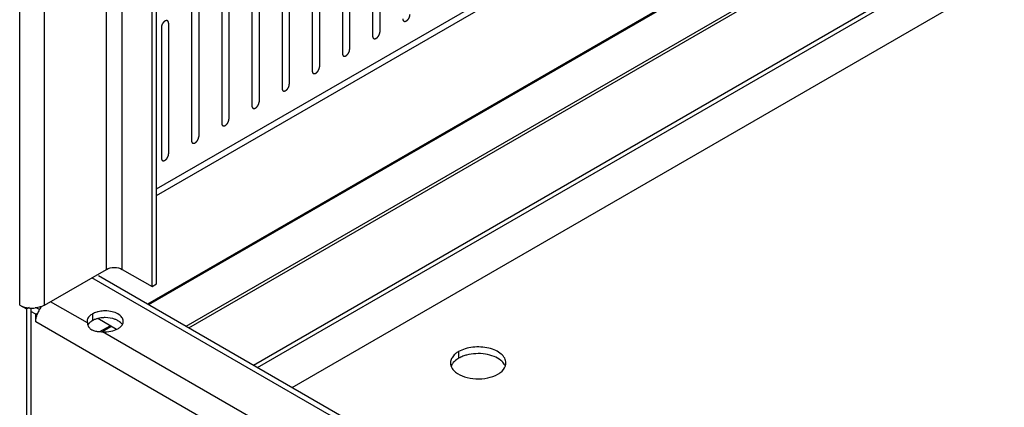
# Model space of a CAD drawing. Header units: inches. Extents: x 6 to 353, y 6 to 228.
# Tile 23 of 256: x 316.77 to 323.99, y 77.44 to 80.28. Entities that reach past the tile are written whole.
import ezdxf

# ---------------------------------------------------------------- set-up
doc = ezdxf.new("R2010")
doc.units = ezdxf.units.IN
doc.header["$LTSCALE"] = 19.946667
doc.header["$MEASUREMENT"] = 0
doc.layers.get('0').update_dxf_attribs({"linetype": 'CONTINUOUS'})
doc.layers.add('03_ALL_AXES', color=7, linetype='CONTINUOUS')
doc.layers.add('08_ALL_COSMETICS', color=7, linetype='CONTINUOUS')

msp = doc.modelspace()

# ---------------------------------------------------------------- linework, layer by layer
at = {"color": 7, "linetype": 'Continuous'}
for p, q in [((316.765, 78.1847), (316.765, 126.6638)), ((316.9474, 78.1847), (316.9474, 126.6638)), ((317.4014, 78.4468), (317.4014, 126.4054)), ((317.5174, 78.4468), (317.5174, 126.3384)), ((317.7359, 78.3207), (317.7359, 126.2123)), ((317.7691, 78.3399), (317.7691, 126.1931)), ((317.7691, 79.0371), (329.2291, 85.6536)), ((317.7691, 78.9882), (329.2291, 85.6046)), ((317.704, 78.1933), (329.2832, 84.8785)), ((317.7125, 78.1884), (329.2917, 84.8736)), ((317.9866, 78.0301), (329.8515, 84.8803)), ((318.0065, 78.0186), (329.8527, 84.858)), ((318.4795, 77.7455), (329.8326, 84.3002)), ((318.5101, 77.7279), (329.8386, 84.2683)), ((316.9474, 78.1847), (317.4014, 78.4468)), ((317.5174, 78.4468), (317.7359, 78.3207)), ((330.8044, 70.5863), (317.2953, 78.3856)), ((317.3429, 78.4018), (330.8044, 70.63)), ((317.7359, 78.3207), (317.7691, 78.3399)), ((317.2612, 78.0542), (316.9913, 78.21)), ((316.765, 78.1847), (316.8138, 78.1566)), ((316.8138, 78.1566), (316.8367, 78.1698)), ((316.8138, 78.1566), (316.8138, 75.7577)), ((316.847, 78.1566), (316.847, 75.7769)), ((316.8831, 78.1182), (316.847, 78.139)), ((316.91, 78.1516), (316.8861, 78.1655)), ((316.8831, 78.1182), (316.898, 78.1268)), ((316.8831, 78.0619), (316.8831, 78.1182)), ((317.4748, 78.0068), (317.3379, 78.0859)), ((330.7863, 70.035), (316.8831, 78.0619)), ((317.3539, 77.9912), (317.4279, 78.0339)), ((317.3716, 77.9916), (317.4364, 78.029)), ((330.5019, 70.4099), (317.3725, 77.9899))]:
    msp.add_line(p, q, dxfattribs=at)
for centre, radius, start, end in [((316.8552, 78.374), 0.2111, 258.3848, 265.96246), ((316.8562, 78.3852), 0.2223, 265.90727, 275.95036), ((317.0952, 78.0441), 0.2144, 152.58529, 160.58045), ((317.1018, 78.0408), 0.2218, 149.98035, 152.63336), ((317.1009, 78.0415), 0.2206, 142.52404, 150.02051), ((317.3203, 78.0582), 0.0596, 200.14901, 212.38869)]:
    msp.add_arc(centre, radius, start, end, dxfattribs=at)
for points, knots in [([(317.4014, 78.4468), (317.4186, 78.4568), (317.4594, 78.4646), (317.5002, 78.4568), (317.5174, 78.4468)], [0, 0, 0, 0, 0.499999, 1, 1, 1, 1]), ([(316.765, 78.1847), (316.7684, 78.1827), (316.7836, 78.175), (316.8, 78.1699), (316.8127, 78.1673)], [0, 0, 0, 0, 0.234181, 1, 1, 1, 1]), ([(316.9266, 78.175), (316.923, 78.1736), (316.9076, 78.1685), (316.8915, 78.1654), (316.8793, 78.1641)], [0, 0, 0, 0, 0.240318, 1, 1, 1, 1]), ([(316.8831, 78.0619), (316.8831, 78.0639), (316.8833, 78.0727), (316.8844, 78.0813), (316.8856, 78.0879)], [0, 0, 0, 0, 0.240054, 1, 1, 1, 1]), ([(316.8856, 78.0879), (316.886, 78.0901), (316.8879, 78.0994), (316.8906, 78.1086), (316.893, 78.1153)], [0, 0, 0, 0, 0.243545, 1, 1, 1, 1]), ([(317.2612, 78.0542), (317.2612, 78.0529), (317.2616, 78.0473), (317.2629, 78.0418), (317.2644, 78.0377)], [0, 0, 0, 0, 0.237272, 1, 1, 1, 1]), ([(317.27, 78.0263), (317.2714, 78.0242), (317.2776, 78.0156), (317.286, 78.0086), (317.2929, 78.0046)], [0, 0, 0, 0, 0.237887, 1, 1, 1, 1]), ([(317.2929, 78.0046), (317.2955, 78.0031), (317.3065, 77.9977), (317.3185, 77.9946), (317.3278, 77.993)], [0, 0, 0, 0, 0.236493, 1, 1, 1, 1]), ([(317.3278, 77.993), (317.3314, 77.9924), (317.3462, 77.9904), (317.3612, 77.99), (317.3725, 77.9899)], [0, 0, 0, 0, 0.243631, 1, 1, 1, 1])]:
    msp.add_open_spline(points, degree=3, knots=knots, dxfattribs=at)
msp.add_open_spline([(316.9474, 78.1847), (316.9408, 78.1809), (316.9338, 78.1777), (316.9266, 78.175)], degree=3, dxfattribs=at)
at = {"layer": '03_ALL_AXES', "color": 7, "linetype": 'Continuous'}
for p, q in [((318.7639, 77.5814), (329.8422, 83.9774)), ((317.2597, 78.0656), (317.2612, 78.0542)), ((317.2985, 78.1197), (317.2985, 78.0707)), ((319.9844, 77.8438), (319.9844, 77.7948))]:
    msp.add_line(p, q, dxfattribs=at)
for centre, radius, start, end in [((317.3051, 78.0655), 0.0454, 166.84816, 179.91545), ((317.465, 78.072), 0.0611, 324.25588, 329.32244), ((320.0867, 77.6173), 0.2049, 115.06789, 119.92967), ((319.9931, 77.761), 0.0681, 171.40423, 180.02811), ((320.0041, 77.7641), 0.0796, 202.43045, 204.89552), ((320.2629, 77.7609), 0.0681, 351.40423, 0.02811)]:
    msp.add_arc(centre, radius, start, end, dxfattribs=at)
for points, knots in [([(317.3922, 78.1421), (317.3879, 78.1421), (317.3709, 78.1416), (317.3539, 78.1392), (317.3415, 78.1363)], [0, 0, 0, 0, 0.254109, 1, 1, 1, 1]), ([(317.5247, 78.0656), (317.5247, 78.0759), (317.5156, 78.0989), (317.4845, 78.123), (317.4418, 78.1386), (317.4092, 78.1421), (317.3922, 78.1421)], [0, 0, 0, 0, 0.186486, 0.415107, 0.692602, 1, 1, 1, 1]), ([(317.2985, 78.1197), (317.2949, 78.1176), (317.2822, 78.1094), (317.2711, 78.0982), (317.2659, 78.0886)], [0, 0, 0, 0, 0.276545, 1, 1, 1, 1]), ([(317.2985, 78.0707), (317.2961, 78.0693), (317.2873, 78.0638), (317.2792, 78.0571), (317.2742, 78.0514)], [0, 0, 0, 0, 0.266179, 1, 1, 1, 1]), ([(317.3415, 78.1363), (317.3375, 78.1353), (317.3227, 78.1313), (317.3083, 78.1253), (317.2985, 78.1197)], [0, 0, 0, 0, 0.2644, 1, 1, 1, 1]), ([(317.3415, 78.0873), (317.339, 78.0867), (317.3296, 78.0842), (317.3203, 78.081), (317.3136, 78.0782)], [0, 0, 0, 0, 0.257614, 1, 1, 1, 1]), ([(317.3922, 78.0931), (317.3879, 78.0931), (317.3709, 78.0926), (317.3539, 78.0902), (317.3415, 78.0873)], [0, 0, 0, 0, 0.254109, 1, 1, 1, 1]), ([(317.4859, 78.0707), (317.4795, 78.0744), (317.4501, 78.0881), (317.4171, 78.0931), (317.3922, 78.0931)], [0, 0, 0, 0, 0.229195, 1, 1, 1, 1]), ([(317.5146, 78.0459), (317.5129, 78.0483), (317.5048, 78.0581), (317.4944, 78.0658), (317.4859, 78.0707)], [0, 0, 0, 0, 0.230123, 1, 1, 1, 1]), ([(317.5176, 78.0408), (317.5187, 78.0428), (317.5227, 78.0505), (317.5247, 78.0592), (317.5247, 78.0656)], [0, 0, 0, 0, 0.261972, 1, 1, 1, 1]), ([(317.2742, 78.0514), (317.2732, 78.0503), (317.2698, 78.0461), (317.2668, 78.0415), (317.265, 78.0379)], [0, 0, 0, 0, 0.260158, 1, 1, 1, 1]), ([(317.3725, 77.9899), (317.3928, 77.9882), (317.4321, 77.9899), (317.4699, 78.0023), (317.4859, 78.0115)], [0, 0, 0, 0, 0.524667, 1, 1, 1, 1]), ([(317.4859, 78.0115), (317.4889, 78.0132), (317.4996, 78.02), (317.5092, 78.0288), (317.5146, 78.0363)], [0, 0, 0, 0, 0.270543, 1, 1, 1, 1]), ([(320.331, 77.7609), (320.331, 77.7726), (320.3239, 77.798), (320.2963, 77.8294), (320.2555, 77.8542), (320.2046, 77.8712), (320.1476, 77.8792), (320.0889, 77.8776), (320.0335, 77.8665), (319.9995, 77.8525), (319.9844, 77.8438)], [0, 0, 0, 0, 0.086935, 0.186408, 0.303806, 0.43762, 0.582126, 0.729412, 0.871213, 1, 1, 1, 1]), ([(319.9579, 77.8249), (319.9495, 77.8175), (319.9352, 77.8014), (319.9272, 77.781), (319.9258, 77.7712)], [0, 0, 0, 0, 0.530781, 1, 1, 1, 1]), ([(319.9844, 77.7948), (319.9796, 77.792), (319.9623, 77.781), (319.9469, 77.7666), (319.9386, 77.7542)], [0, 0, 0, 0, 0.272316, 1, 1, 1, 1]), ([(319.9844, 77.8438), (319.982, 77.8424), (319.9727, 77.8368), (319.9639, 77.8302), (319.9579, 77.8249)], [0, 0, 0, 0, 0.26005, 1, 1, 1, 1]), ([(320.0422, 77.8182), (320.0384, 77.8172), (320.024, 77.813), (320.0099, 77.8076), (319.9999, 77.8028)], [0, 0, 0, 0, 0.258477, 1, 1, 1, 1]), ([(320.2943, 77.7792), (320.2795, 77.7914), (320.2426, 77.8115), (320.1795, 77.8277), (320.1107, 77.831), (320.0644, 77.8241), (320.0422, 77.8182)], [0, 0, 0, 0, 0.218902, 0.470535, 0.737955, 1, 1, 1, 1]), ([(320.3241, 77.7423), (320.3225, 77.7456), (320.3148, 77.7596), (320.3037, 77.7714), (320.2943, 77.7792)], [0, 0, 0, 0, 0.23318, 1, 1, 1, 1]), ([(319.925, 77.7609), (319.925, 77.754), (319.9265, 77.7447), (319.9296, 77.7359), (319.9305, 77.7337)], [0, 0, 0, 0, 0.743741, 1, 1, 1, 1]), ([(319.9386, 77.7542), (319.9376, 77.7526), (319.9336, 77.7462), (319.9304, 77.7394), (319.9287, 77.7341)], [0, 0, 0, 0, 0.258337, 1, 1, 1, 1]), ([(319.9319, 77.7306), (319.9335, 77.7272), (319.9411, 77.7133), (319.9523, 77.7015), (319.9617, 77.6937)], [0, 0, 0, 0, 0.23318, 1, 1, 1, 1]), ([(320.2715, 77.6781), (320.2784, 77.682), (320.3014, 77.6972), (320.321, 77.7199), (320.3273, 77.7388)], [0, 0, 0, 0, 0.283715, 1, 1, 1, 1]), ([(319.9617, 77.6937), (319.9806, 77.6782), (320.0294, 77.6545), (320.1109, 77.6407), (320.1952, 77.6467), (320.2487, 77.6649), (320.2715, 77.6781)], [0, 0, 0, 0, 0.225651, 0.487909, 0.756855, 1, 1, 1, 1])]:
    msp.add_open_spline(points, degree=3, knots=knots, dxfattribs=at)
for points in [[(317.2659, 78.0886), (317.2637, 78.0846), (317.2619, 78.0803), (317.2609, 78.0758)], [(317.3136, 78.0782), (317.3084, 78.076), (317.3034, 78.0735), (317.2985, 78.0707)], [(320.3273, 77.7388), (320.3286, 77.7427), (320.3296, 77.7467), (320.3302, 77.7507)]]:
    msp.add_open_spline(points, degree=3, dxfattribs=at)
at = {"layer": '08_ALL_COSMETICS', "color": 7, "linetype": 'Continuous'}
for p, q in [((319.3534, 81.1165), (319.3534, 80.1572)), ((319.4064, 81.1472), (319.4064, 80.1878)), ((319.132, 80.9888), (319.132, 80.0294)), ((319.1851, 81.0194), (319.1851, 80.06)), ((318.9637, 80.8916), (318.9637, 79.9322)), ((318.9107, 80.861), (318.9107, 79.9016)), ((318.7424, 80.7638), (318.7424, 79.8044)), ((318.6894, 80.7332), (318.6894, 79.7738)), ((318.4681, 80.6054), (318.4681, 79.646)), ((318.5211, 80.636), (318.5211, 79.6767)), ((318.2467, 80.4776), (318.2467, 79.5183)), ((318.2998, 80.5083), (318.2998, 79.5489)), ((318.0784, 80.3805), (318.0784, 79.4211)), ((318.0254, 80.3499), (318.0254, 79.3905)), ((317.8571, 80.2527), (317.8571, 79.2933)), ((317.8041, 80.2221), (317.8041, 79.2627))]:
    msp.add_line(p, q, dxfattribs=at)
for points in [[(319.5747, 80.2849), (319.5748, 80.284), (319.5749, 80.2826), (319.575, 80.2809), (319.5751, 80.2801), (319.5752, 80.2796), (319.5752, 80.2793), (319.5753, 80.279), (319.5754, 80.2786), (319.5756, 80.2779), (319.5759, 80.2769), (319.5762, 80.2758), (319.5765, 80.2751), (319.5766, 80.2747), (319.5767, 80.2744), (319.5768, 80.2742), (319.577, 80.2739), (319.5774, 80.2733), (319.5779, 80.2725), (319.5784, 80.2717), (319.5787, 80.2711), (319.579, 80.2708), (319.5791, 80.2705), (319.5793, 80.2704), (319.5796, 80.2701), (319.5801, 80.2697), (319.5808, 80.2692), (319.5815, 80.2686), (319.582, 80.2682), (319.5822, 80.268), (319.5824, 80.2677), (319.5827, 80.2677), (319.583, 80.2676), (319.5836, 80.2673), (319.5844, 80.267), (319.5853, 80.2667), (319.5859, 80.2665), (319.5862, 80.2664), (319.5864, 80.2663), (319.5867, 80.2663), (319.5871, 80.2663), (319.5878, 80.2662), (319.5887, 80.2662), (319.5897, 80.2662), (319.5903, 80.2661), (319.5907, 80.2661), (319.591, 80.2661), (319.5913, 80.2662), (319.5917, 80.2663), (319.5924, 80.2664), (319.5935, 80.2667), (319.5945, 80.2669), (319.5952, 80.267), (319.5956, 80.2671), (319.5959, 80.2672), (319.5963, 80.2674), (319.5967, 80.2676), (319.5973, 80.2678), (319.5979, 80.2681), (319.5988, 80.2685), (319.5997, 80.2689), (319.6004, 80.2693), (319.6009, 80.2695), (319.6012, 80.2696), (319.6015, 80.2699), (319.6019, 80.2701), (319.6027, 80.2707), (319.6038, 80.2714), (319.6048, 80.2721), (319.6057, 80.2728), (319.6063, 80.2731), (319.607, 80.2738), (319.6078, 80.2745), (319.6088, 80.2755), (319.6099, 80.2764), (319.6107, 80.2772), (319.6113, 80.2777), (319.6119, 80.2785), (319.6126, 80.2794), (319.6136, 80.2805), (319.6145, 80.2816), (319.6153, 80.2825), (319.6159, 80.2832), (319.6164, 80.284), (319.6171, 80.285), (319.6179, 80.2863), (319.6188, 80.2876), (319.6194, 80.2886), (319.62, 80.2894), (319.6203, 80.2902), (319.6209, 80.2913), (319.6216, 80.2927), (319.6223, 80.294), (319.6228, 80.2951), (319.6233, 80.2959), (319.6235, 80.2968), (319.6239, 80.2979), (319.6244, 80.2993), (319.625, 80.3007), (319.6254, 80.3018), (319.6257, 80.3026), (319.6259, 80.3034), (319.6261, 80.3045), (319.6264, 80.3059), (319.6267, 80.3073), (319.627, 80.3084), (319.6272, 80.3092), (319.6272, 80.31), (319.6273, 80.3111), (319.6275, 80.3129), (319.6276, 80.3145), (319.6277, 80.3156)], [(317.8571, 80.2527), (317.857, 80.2536), (317.8569, 80.2551), (317.8568, 80.2567), (317.8567, 80.2575), (317.8566, 80.258), (317.8566, 80.2584), (317.8565, 80.2587), (317.8564, 80.2591), (317.8562, 80.2598), (317.8559, 80.2608), (317.8556, 80.2618), (317.8553, 80.2625), (317.8552, 80.2629), (317.8551, 80.2632), (317.855, 80.2635), (317.8548, 80.2638), (317.8544, 80.2643), (317.8539, 80.2652), (317.8534, 80.266), (317.853, 80.2665), (317.8528, 80.2668), (317.8527, 80.2671), (317.8525, 80.2673), (317.8522, 80.2675), (317.8517, 80.2679), (317.851, 80.2685), (317.8503, 80.2691), (317.8498, 80.2695), (317.8496, 80.2697), (317.8494, 80.2699), (317.8491, 80.27), (317.8488, 80.2701), (317.8482, 80.2703), (317.8474, 80.2706), (317.8465, 80.2709), (317.8459, 80.2711), (317.8456, 80.2713), (317.8454, 80.2714), (317.8451, 80.2714), (317.8447, 80.2714), (317.844, 80.2714), (317.8431, 80.2715), (317.8421, 80.2715), (317.8415, 80.2715), (317.8411, 80.2715), (317.8408, 80.2716), (317.8405, 80.2715), (317.8401, 80.2714), (317.8393, 80.2712), (317.8383, 80.271), (317.8373, 80.2708), (317.8366, 80.2706), (317.8362, 80.2705), (317.8358, 80.2705), (317.8355, 80.2703), (317.8351, 80.2701), (317.8345, 80.2698), (317.8339, 80.2695), (317.833, 80.2691), (317.8321, 80.2687), (317.8314, 80.2684), (317.8309, 80.2682), (317.8306, 80.268), (317.8303, 80.2678), (317.8299, 80.2675), (317.8291, 80.267), (317.828, 80.2662), (317.827, 80.2655), (317.8261, 80.2649), (317.8254, 80.2645), (317.8248, 80.2639), (317.824, 80.2631), (317.823, 80.2622), (317.8219, 80.2612), (317.8211, 80.2604), (317.8205, 80.2599), (317.8199, 80.2592), (317.8192, 80.2583), (317.8182, 80.2571), (317.8173, 80.256), (317.8165, 80.2551), (317.8159, 80.2545), (317.8154, 80.2536), (317.8147, 80.2526), (317.8139, 80.2513), (317.813, 80.25), (317.8124, 80.249), (317.8118, 80.2482), (317.8115, 80.2474), (317.8109, 80.2463), (317.8102, 80.245), (317.8095, 80.2436), (317.809, 80.2425), (317.8085, 80.2417), (317.8083, 80.2409), (317.8079, 80.2398), (317.8073, 80.2384), (317.8068, 80.237), (317.8064, 80.2359), (317.8061, 80.235), (317.8059, 80.2342), (317.8057, 80.2331), (317.8054, 80.2317), (317.805, 80.2304), (317.8048, 80.2293), (317.8046, 80.2284), (317.8046, 80.2276), (317.8045, 80.2266), (317.8043, 80.2247), (317.8042, 80.2231), (317.8041, 80.2221)], [(319.3534, 80.1572), (319.3534, 80.1562), (319.3536, 80.1548), (319.3537, 80.1532), (319.3538, 80.1523), (319.3538, 80.1519), (319.3538, 80.1515), (319.354, 80.1512), (319.3541, 80.1508), (319.3543, 80.1501), (319.3546, 80.1491), (319.3549, 80.1481), (319.3551, 80.1474), (319.3553, 80.147), (319.3553, 80.1466), (319.3555, 80.1464), (319.3557, 80.1461), (319.3561, 80.1455), (319.3566, 80.1447), (319.3571, 80.1439), (319.3574, 80.1433), (319.3576, 80.143), (319.3578, 80.1428), (319.358, 80.1426), (319.3583, 80.1424), (319.3588, 80.142), (319.3594, 80.1414), (319.3601, 80.1408), (319.3606, 80.1404), (319.3609, 80.1402), (319.3611, 80.14), (319.3614, 80.1399), (319.3617, 80.1398), (319.3623, 80.1396), (319.3631, 80.1392), (319.364, 80.1389), (319.3645, 80.1387), (319.3649, 80.1386), (319.3651, 80.1385), (319.3654, 80.1385), (319.3658, 80.1385), (319.3664, 80.1385), (319.3674, 80.1384), (319.3683, 80.1384), (319.369, 80.1383), (319.3694, 80.1383), (319.3697, 80.1383), (319.37, 80.1384), (319.3704, 80.1385), (319.3711, 80.1386), (319.3722, 80.1389), (319.3732, 80.1391), (319.3739, 80.1393), (319.3743, 80.1394), (319.3746, 80.1394), (319.375, 80.1396), (319.3754, 80.1398), (319.3759, 80.14), (319.3766, 80.1403), (319.3775, 80.1407), (319.3783, 80.1411), (319.3791, 80.1415), (319.3795, 80.1417), (319.3799, 80.1418), (319.3802, 80.1421), (319.3806, 80.1424), (319.3814, 80.1429), (319.3824, 80.1436), (319.3835, 80.1444), (319.3844, 80.145), (319.385, 80.1454), (319.3856, 80.146), (319.3865, 80.1467), (319.3875, 80.1477), (319.3885, 80.1487), (319.3893, 80.1494), (319.39, 80.15), (319.3905, 80.1507), (319.3913, 80.1516), (319.3923, 80.1527), (319.3932, 80.1538), (319.394, 80.1548), (319.3946, 80.1554), (319.395, 80.1562), (319.3957, 80.1572), (319.3966, 80.1585), (319.3974, 80.1598), (319.3981, 80.1609), (319.3986, 80.1616), (319.399, 80.1625), (319.3996, 80.1635), (319.4003, 80.1649), (319.4009, 80.1663), (319.4015, 80.1673), (319.4019, 80.1682), (319.4022, 80.169), (319.4026, 80.1701), (319.4031, 80.1715), (319.4036, 80.1729), (319.404, 80.174), (319.4044, 80.1748), (319.4045, 80.1757), (319.4048, 80.1768), (319.4051, 80.1781), (319.4054, 80.1795), (319.4057, 80.1806), (319.4059, 80.1814), (319.4059, 80.1822), (319.406, 80.1833), (319.4062, 80.1851), (319.4063, 80.1867), (319.4064, 80.1878)], [(319.132, 80.0294), (319.1321, 80.0284), (319.1322, 80.027), (319.1324, 80.0254), (319.1325, 80.0245), (319.1325, 80.0241), (319.1325, 80.0237), (319.1326, 80.0234), (319.1327, 80.023), (319.133, 80.0223), (319.1333, 80.0213), (319.1336, 80.0203), (319.1338, 80.0196), (319.1339, 80.0192), (319.134, 80.0188), (319.1342, 80.0186), (319.1344, 80.0183), (319.1347, 80.0177), (319.1352, 80.0169), (319.1358, 80.0161), (319.1361, 80.0156), (319.1363, 80.0152), (319.1364, 80.015), (319.1367, 80.0148), (319.1369, 80.0146), (319.1374, 80.0142), (319.1381, 80.0136), (319.1388, 80.013), (319.1393, 80.0126), (319.1396, 80.0124), (319.1398, 80.0122), (319.14, 80.0121), (319.1404, 80.012), (319.141, 80.0118), (319.1418, 80.0115), (319.1426, 80.0112), (319.1432, 80.0109), (319.1435, 80.0108), (319.1438, 80.0107), (319.1441, 80.0107), (319.1445, 80.0107), (319.1451, 80.0107), (319.1461, 80.0106), (319.147, 80.0106), (319.1477, 80.0106), (319.1481, 80.0106), (319.1483, 80.0105), (319.1487, 80.0106), (319.1491, 80.0107), (319.1498, 80.0109), (319.1508, 80.0111), (319.1519, 80.0113), (319.1526, 80.0115), (319.153, 80.0116), (319.1533, 80.0116), (319.1536, 80.0118), (319.1541, 80.012), (319.1546, 80.0123), (319.1553, 80.0126), (319.1561, 80.013), (319.157, 80.0134), (319.1578, 80.0137), (319.1582, 80.0139), (319.1585, 80.014), (319.1589, 80.0143), (319.1593, 80.0146), (319.16, 80.0151), (319.1611, 80.0158), (319.1622, 80.0166), (319.163, 80.0172), (319.1637, 80.0176), (319.1643, 80.0182), (319.1651, 80.019), (319.1662, 80.0199), (319.1672, 80.0209), (319.168, 80.0216), (319.1687, 80.0222), (319.1692, 80.0229), (319.17, 80.0238), (319.1709, 80.0249), (319.1719, 80.0261), (319.1726, 80.027), (319.1732, 80.0276), (319.1737, 80.0284), (319.1744, 80.0295), (319.1753, 80.0308), (319.1761, 80.032), (319.1768, 80.0331), (319.1773, 80.0339), (319.1777, 80.0347), (319.1783, 80.0358), (319.1789, 80.0371), (319.1796, 80.0385), (319.1802, 80.0396), (319.1806, 80.0404), (319.1809, 80.0412), (319.1813, 80.0423), (319.1818, 80.0437), (319.1823, 80.0451), (319.1827, 80.0462), (319.1831, 80.0471), (319.1832, 80.0479), (319.1835, 80.049), (319.1838, 80.0503), (319.1841, 80.0517), (319.1843, 80.0528), (319.1846, 80.0537), (319.1846, 80.0544), (319.1847, 80.0555), (319.1848, 80.0573), (319.185, 80.0589), (319.1851, 80.06)], [(318.9107, 79.9016), (318.9108, 79.9007), (318.9109, 79.8992), (318.9111, 79.8976), (318.9111, 79.8968), (318.9112, 79.8963), (318.9112, 79.8959), (318.9113, 79.8956), (318.9114, 79.8952), (318.9116, 79.8945), (318.912, 79.8935), (318.9123, 79.8925), (318.9125, 79.8918), (318.9126, 79.8914), (318.9127, 79.8911), (318.9129, 79.8908), (318.9131, 79.8905), (318.9134, 79.89), (318.9139, 79.8891), (318.9144, 79.8883), (318.9148, 79.8878), (318.915, 79.8875), (318.9151, 79.8872), (318.9153, 79.887), (318.9156, 79.8868), (318.9161, 79.8864), (318.9168, 79.8858), (318.9175, 79.8852), (318.918, 79.8848), (318.9183, 79.8846), (318.9185, 79.8844), (318.9187, 79.8843), (318.9191, 79.8842), (318.9196, 79.884), (318.9205, 79.8837), (318.9213, 79.8834), (318.9219, 79.8832), (318.9222, 79.883), (318.9225, 79.8829), (318.9228, 79.8829), (318.9231, 79.8829), (318.9238, 79.8829), (318.9247, 79.8828), (318.9257, 79.8828), (318.9264, 79.8828), (318.9267, 79.8828), (318.927, 79.8827), (318.9273, 79.8828), (318.9278, 79.8829), (318.9285, 79.8831), (318.9295, 79.8833), (318.9305, 79.8835), (318.9313, 79.8837), (318.9317, 79.8838), (318.932, 79.8838), (318.9323, 79.884), (318.9327, 79.8842), (318.9333, 79.8845), (318.9339, 79.8848), (318.9348, 79.8852), (318.9357, 79.8856), (318.9365, 79.8859), (318.9369, 79.8861), (318.9372, 79.8863), (318.9375, 79.8865), (318.938, 79.8868), (318.9387, 79.8873), (318.9398, 79.8881), (318.9409, 79.8888), (318.9417, 79.8894), (318.9424, 79.8898), (318.943, 79.8904), (318.9438, 79.8912), (318.9448, 79.8921), (318.9459, 79.8931), (318.9467, 79.8939), (318.9473, 79.8944), (318.9479, 79.8951), (318.9487, 79.896), (318.9496, 79.8972), (318.9506, 79.8983), (318.9513, 79.8992), (318.9519, 79.8998), (318.9524, 79.9007), (318.9531, 79.9017), (318.9539, 79.903), (318.9548, 79.9043), (318.9555, 79.9053), (318.956, 79.9061), (318.9564, 79.9069), (318.9569, 79.908), (318.9576, 79.9093), (318.9583, 79.9107), (318.9588, 79.9118), (318.9593, 79.9126), (318.9596, 79.9134), (318.96, 79.9145), (318.9605, 79.9159), (318.961, 79.9173), (318.9614, 79.9184), (318.9617, 79.9193), (318.9619, 79.9201), (318.9621, 79.9212), (318.9625, 79.9226), (318.9628, 79.9239), (318.963, 79.925), (318.9632, 79.9259), (318.9633, 79.9267), (318.9634, 79.9277), (318.9635, 79.9296), (318.9637, 79.9312), (318.9637, 79.9322)], [(318.6894, 79.7738), (318.6895, 79.7729), (318.6896, 79.7715), (318.6897, 79.7698), (318.6898, 79.769), (318.6899, 79.7685), (318.6899, 79.7681), (318.69, 79.7679), (318.6901, 79.7675), (318.6903, 79.7667), (318.6906, 79.7657), (318.6909, 79.7647), (318.6912, 79.764), (318.6913, 79.7636), (318.6914, 79.7633), (318.6915, 79.7631), (318.6917, 79.7627), (318.6921, 79.7622), (318.6926, 79.7614), (318.6931, 79.7606), (318.6935, 79.76), (318.6937, 79.7597), (318.6938, 79.7594), (318.694, 79.7593), (318.6943, 79.759), (318.6948, 79.7586), (318.6955, 79.758), (318.6962, 79.7575), (318.6967, 79.7571), (318.6969, 79.7568), (318.6971, 79.7566), (318.6974, 79.7566), (318.6977, 79.7564), (318.6983, 79.7562), (318.6991, 79.7559), (318.7, 79.7556), (318.7006, 79.7554), (318.7009, 79.7553), (318.7011, 79.7551), (318.7014, 79.7552), (318.7018, 79.7551), (318.7025, 79.7551), (318.7034, 79.7551), (318.7044, 79.755), (318.705, 79.755), (318.7054, 79.755), (318.7057, 79.755), (318.706, 79.7551), (318.7064, 79.7551), (318.7072, 79.7553), (318.7082, 79.7555), (318.7092, 79.7558), (318.7099, 79.7559), (318.7103, 79.756), (318.7107, 79.7561), (318.711, 79.7562), (318.7114, 79.7564), (318.712, 79.7567), (318.7126, 79.757), (318.7135, 79.7574), (318.7144, 79.7578), (318.7151, 79.7582), (318.7156, 79.7584), (318.7159, 79.7585), (318.7162, 79.7587), (318.7166, 79.759), (318.7174, 79.7595), (318.7185, 79.7603), (318.7195, 79.761), (318.7204, 79.7616), (318.7211, 79.762), (318.7217, 79.7626), (318.7225, 79.7634), (318.7235, 79.7644), (318.7246, 79.7653), (318.7254, 79.7661), (318.726, 79.7666), (318.7266, 79.7673), (318.7273, 79.7682), (318.7283, 79.7694), (318.7292, 79.7705), (318.73, 79.7714), (318.7306, 79.7721), (318.7311, 79.7729), (318.7318, 79.7739), (318.7326, 79.7752), (318.7335, 79.7765), (318.7341, 79.7775), (318.7347, 79.7783), (318.7351, 79.7791), (318.7356, 79.7802), (318.7363, 79.7816), (318.737, 79.7829), (318.7375, 79.784), (318.738, 79.7848), (318.7382, 79.7857), (318.7387, 79.7868), (318.7392, 79.7882), (318.7397, 79.7895), (318.7401, 79.7907), (318.7404, 79.7915), (318.7406, 79.7923), (318.7408, 79.7934), (318.7411, 79.7948), (318.7415, 79.7962), (318.7417, 79.7973), (318.7419, 79.7981), (318.7419, 79.7989), (318.742, 79.7999), (318.7422, 79.8018), (318.7423, 79.8034), (318.7424, 79.8044)], [(318.4681, 79.646), (318.4681, 79.6451), (318.4683, 79.6437), (318.4684, 79.642), (318.4685, 79.6412), (318.4685, 79.6407), (318.4685, 79.6404), (318.4687, 79.6401), (318.4688, 79.6397), (318.469, 79.639), (318.4693, 79.638), (318.4696, 79.6369), (318.4698, 79.6362), (318.47, 79.6358), (318.47, 79.6355), (318.4702, 79.6353), (318.4704, 79.635), (318.4708, 79.6344), (318.4713, 79.6336), (318.4718, 79.6328), (318.4721, 79.6322), (318.4723, 79.6319), (318.4725, 79.6316), (318.4727, 79.6315), (318.473, 79.6312), (318.4735, 79.6308), (318.4742, 79.6303), (318.4749, 79.6297), (318.4753, 79.6293), (318.4756, 79.629), (318.4758, 79.6288), (318.4761, 79.6288), (318.4764, 79.6287), (318.477, 79.6284), (318.4778, 79.6281), (318.4787, 79.6278), (318.4792, 79.6276), (318.4796, 79.6275), (318.4798, 79.6274), (318.4801, 79.6274), (318.4805, 79.6274), (318.4812, 79.6273), (318.4821, 79.6273), (318.4831, 79.6273), (318.4837, 79.6272), (318.4841, 79.6272), (318.4844, 79.6272), (318.4847, 79.6273), (318.4851, 79.6274), (318.4858, 79.6275), (318.4869, 79.6277), (318.4879, 79.628), (318.4886, 79.6281), (318.489, 79.6282), (318.4893, 79.6283), (318.4897, 79.6285), (318.4901, 79.6287), (318.4906, 79.6289), (318.4913, 79.6292), (318.4922, 79.6296), (318.493, 79.63), (318.4938, 79.6304), (318.4942, 79.6306), (318.4946, 79.6307), (318.4949, 79.631), (318.4953, 79.6312), (318.4961, 79.6318), (318.4971, 79.6325), (318.4982, 79.6332), (318.4991, 79.6338), (318.4997, 79.6342), (318.5003, 79.6349), (318.5012, 79.6356), (318.5022, 79.6366), (318.5032, 79.6375), (318.5041, 79.6383), (318.5047, 79.6388), (318.5052, 79.6396), (318.506, 79.6405), (318.507, 79.6416), (318.5079, 79.6427), (318.5087, 79.6436), (318.5093, 79.6443), (318.5098, 79.6451), (318.5104, 79.6461), (318.5113, 79.6474), (318.5121, 79.6487), (318.5128, 79.6497), (318.5134, 79.6505), (318.5137, 79.6513), (318.5143, 79.6524), (318.515, 79.6538), (318.5157, 79.6551), (318.5162, 79.6562), (318.5166, 79.657), (318.5169, 79.6579), (318.5173, 79.659), (318.5178, 79.6604), (318.5183, 79.6618), (318.5187, 79.6629), (318.5191, 79.6637), (318.5192, 79.6645), (318.5195, 79.6656), (318.5198, 79.667), (318.5201, 79.6684), (318.5204, 79.6695), (318.5206, 79.6703), (318.5206, 79.6711), (318.5207, 79.6722), (318.5209, 79.674), (318.521, 79.6756), (318.5211, 79.6767)], [(318.2467, 79.5183), (318.2468, 79.5173), (318.2469, 79.5159), (318.2471, 79.5143), (318.2472, 79.5134), (318.2472, 79.513), (318.2472, 79.5126), (318.2473, 79.5123), (318.2475, 79.5119), (318.2477, 79.5112), (318.248, 79.5102), (318.2483, 79.5092), (318.2485, 79.5084), (318.2486, 79.5081), (318.2487, 79.5077), (318.2489, 79.5075), (318.2491, 79.5072), (318.2494, 79.5066), (318.2499, 79.5058), (318.2505, 79.505), (318.2508, 79.5044), (318.251, 79.5041), (318.2511, 79.5039), (318.2514, 79.5037), (318.2516, 79.5035), (318.2521, 79.5031), (318.2528, 79.5025), (318.2535, 79.5019), (318.254, 79.5015), (318.2543, 79.5013), (318.2545, 79.5011), (318.2548, 79.501), (318.2551, 79.5009), (318.2557, 79.5007), (318.2565, 79.5003), (318.2573, 79.5), (318.2579, 79.4998), (318.2583, 79.4997), (318.2585, 79.4996), (318.2588, 79.4996), (318.2592, 79.4996), (318.2598, 79.4996), (318.2608, 79.4995), (318.2617, 79.4995), (318.2624, 79.4994), (318.2628, 79.4994), (318.2631, 79.4994), (318.2634, 79.4995), (318.2638, 79.4996), (318.2645, 79.4997), (318.2655, 79.5), (318.2666, 79.5002), (318.2673, 79.5004), (318.2677, 79.5005), (318.268, 79.5005), (318.2683, 79.5007), (318.2688, 79.5009), (318.2693, 79.5011), (318.27, 79.5014), (318.2708, 79.5018), (318.2717, 79.5022), (318.2725, 79.5026), (318.2729, 79.5028), (318.2733, 79.5029), (318.2736, 79.5032), (318.274, 79.5035), (318.2748, 79.504), (318.2758, 79.5047), (318.2769, 79.5055), (318.2778, 79.5061), (318.2784, 79.5065), (318.279, 79.5071), (318.2798, 79.5078), (318.2809, 79.5088), (318.2819, 79.5097), (318.2827, 79.5105), (318.2834, 79.5111), (318.2839, 79.5118), (318.2847, 79.5127), (318.2856, 79.5138), (318.2866, 79.5149), (318.2873, 79.5159), (318.2879, 79.5165), (318.2884, 79.5173), (318.2891, 79.5183), (318.29, 79.5196), (318.2908, 79.5209), (318.2915, 79.522), (318.292, 79.5227), (318.2924, 79.5236), (318.293, 79.5246), (318.2936, 79.526), (318.2943, 79.5274), (318.2949, 79.5284), (318.2953, 79.5292), (318.2956, 79.5301), (318.296, 79.5312), (318.2965, 79.5326), (318.297, 79.534), (318.2974, 79.5351), (318.2978, 79.5359), (318.2979, 79.5368), (318.2982, 79.5379), (318.2985, 79.5392), (318.2988, 79.5406), (318.299, 79.5417), (318.2993, 79.5425), (318.2993, 79.5433), (318.2994, 79.5444), (318.2995, 79.5462), (318.2997, 79.5478), (318.2998, 79.5489)], [(318.0254, 79.3905), (318.0255, 79.3895), (318.0256, 79.3881), (318.0258, 79.3865), (318.0258, 79.3856), (318.0259, 79.3852), (318.0259, 79.3848), (318.026, 79.3845), (318.0261, 79.3841), (318.0264, 79.3834), (318.0267, 79.3824), (318.027, 79.3814), (318.0272, 79.3807), (318.0273, 79.3803), (318.0274, 79.3799), (318.0276, 79.3797), (318.0278, 79.3794), (318.0281, 79.3788), (318.0286, 79.378), (318.0291, 79.3772), (318.0295, 79.3767), (318.0297, 79.3763), (318.0298, 79.3761), (318.0301, 79.3759), (318.0303, 79.3757), (318.0308, 79.3753), (318.0315, 79.3747), (318.0322, 79.3741), (318.0327, 79.3737), (318.033, 79.3735), (318.0332, 79.3733), (318.0334, 79.3732), (318.0338, 79.3731), (318.0343, 79.3729), (318.0352, 79.3726), (318.036, 79.3723), (318.0366, 79.372), (318.0369, 79.3719), (318.0372, 79.3718), (318.0375, 79.3718), (318.0378, 79.3718), (318.0385, 79.3718), (318.0395, 79.3717), (318.0404, 79.3717), (318.0411, 79.3717), (318.0415, 79.3717), (318.0417, 79.3716), (318.042, 79.3717), (318.0425, 79.3718), (318.0432, 79.372), (318.0442, 79.3722), (318.0452, 79.3724), (318.046, 79.3726), (318.0464, 79.3727), (318.0467, 79.3727), (318.047, 79.3729), (318.0474, 79.3731), (318.048, 79.3734), (318.0487, 79.3737), (318.0495, 79.3741), (318.0504, 79.3745), (318.0512, 79.3748), (318.0516, 79.375), (318.0519, 79.3751), (318.0522, 79.3754), (318.0527, 79.3757), (318.0534, 79.3762), (318.0545, 79.3769), (318.0556, 79.3777), (318.0564, 79.3783), (318.0571, 79.3787), (318.0577, 79.3793), (318.0585, 79.3801), (318.0596, 79.381), (318.0606, 79.382), (318.0614, 79.3827), (318.062, 79.3833), (318.0626, 79.384), (318.0634, 79.3849), (318.0643, 79.386), (318.0653, 79.3872), (318.066, 79.3881), (318.0666, 79.3887), (318.0671, 79.3895), (318.0678, 79.3906), (318.0686, 79.3919), (318.0695, 79.3931), (318.0702, 79.3942), (318.0707, 79.3949), (318.0711, 79.3958), (318.0716, 79.3969), (318.0723, 79.3982), (318.073, 79.3996), (318.0735, 79.4007), (318.074, 79.4015), (318.0743, 79.4023), (318.0747, 79.4034), (318.0752, 79.4048), (318.0757, 79.4062), (318.0761, 79.4073), (318.0764, 79.4082), (318.0766, 79.409), (318.0769, 79.4101), (318.0772, 79.4114), (318.0775, 79.4128), (318.0777, 79.4139), (318.078, 79.4147), (318.078, 79.4155), (318.0781, 79.4166), (318.0782, 79.4184), (318.0784, 79.42), (318.0784, 79.4211)], [(317.8041, 79.2627), (317.8042, 79.2618), (317.8043, 79.2603), (317.8044, 79.2587), (317.8045, 79.2579), (317.8046, 79.2574), (317.8046, 79.257), (317.8047, 79.2567), (317.8048, 79.2563), (317.805, 79.2556), (317.8053, 79.2546), (317.8057, 79.2536), (317.8059, 79.2529), (317.806, 79.2525), (317.8061, 79.2522), (317.8062, 79.2519), (317.8064, 79.2516), (317.8068, 79.2511), (317.8073, 79.2502), (317.8078, 79.2494), (317.8082, 79.2489), (317.8084, 79.2486), (317.8085, 79.2483), (317.8087, 79.2481), (317.809, 79.2479), (317.8095, 79.2475), (317.8102, 79.2469), (317.8109, 79.2463), (317.8114, 79.2459), (317.8116, 79.2457), (317.8118, 79.2455), (317.8121, 79.2454), (317.8124, 79.2453), (317.813, 79.2451), (317.8139, 79.2448), (317.8147, 79.2445), (317.8153, 79.2443), (317.8156, 79.2441), (317.8158, 79.244), (317.8161, 79.244), (317.8165, 79.244), (317.8172, 79.244), (317.8181, 79.2439), (317.8191, 79.2439), (317.8197, 79.2439), (317.8201, 79.2439), (317.8204, 79.2438), (317.8207, 79.2439), (317.8211, 79.244), (317.8219, 79.2442), (317.8229, 79.2444), (317.8239, 79.2446), (317.8246, 79.2448), (317.8251, 79.2449), (317.8254, 79.2449), (317.8257, 79.2451), (317.8261, 79.2453), (317.8267, 79.2456), (317.8273, 79.2459), (317.8282, 79.2463), (317.8291, 79.2467), (317.8298, 79.247), (317.8303, 79.2472), (317.8306, 79.2474), (317.8309, 79.2476), (317.8314, 79.2479), (317.8321, 79.2484), (317.8332, 79.2492), (317.8343, 79.2499), (317.8351, 79.2505), (317.8358, 79.2509), (317.8364, 79.2515), (317.8372, 79.2523), (317.8382, 79.2532), (317.8393, 79.2542), (317.8401, 79.255), (317.8407, 79.2555), (317.8413, 79.2562), (317.842, 79.2571), (317.843, 79.2583), (317.8439, 79.2594), (317.8447, 79.2603), (317.8453, 79.2609), (317.8458, 79.2618), (317.8465, 79.2628), (317.8473, 79.2641), (317.8482, 79.2654), (317.8488, 79.2664), (317.8494, 79.2672), (317.8498, 79.268), (317.8503, 79.2691), (317.851, 79.2704), (317.8517, 79.2718), (317.8522, 79.2729), (317.8527, 79.2737), (317.8529, 79.2745), (317.8534, 79.2756), (317.8539, 79.277), (317.8544, 79.2784), (317.8548, 79.2795), (317.8551, 79.2804), (317.8553, 79.2812), (317.8555, 79.2823), (317.8558, 79.2837), (317.8562, 79.285), (317.8564, 79.2861), (317.8566, 79.287), (317.8567, 79.2878), (317.8568, 79.2888), (317.8569, 79.2907), (317.857, 79.2923), (317.8571, 79.2933)]]:
    msp.add_open_spline(points, degree=3, knots=[0, 0, 0, 0, 0.03125, 0.046875, 0.054688, 0.058594, 0.0625, 0.066406, 0.070312, 0.078125, 0.09375, 0.109375, 0.117188, 0.121094, 0.125, 0.128906, 0.132812, 0.140625, 0.15625, 0.171875, 0.179688, 0.183594, 0.1875, 0.191406, 0.195312, 0.203125, 0.21875, 0.234375, 0.242188, 0.246094, 0.25, 0.253906, 0.257812, 0.265625, 0.28125, 0.296875, 0.304688, 0.308594, 0.3125, 0.316406, 0.320312, 0.328125, 0.34375, 0.359375, 0.367188, 0.371094, 0.375, 0.378906, 0.382812, 0.390625, 0.40625, 0.421875, 0.429688, 0.433594, 0.4375, 0.441406, 0.445312, 0.453125, 0.460938, 0.46875, 0.484375, 0.492188, 0.496094, 0.5, 0.503906, 0.507812, 0.515625, 0.53125, 0.546875, 0.554688, 0.5625, 0.570312, 0.578125, 0.59375, 0.609375, 0.617188, 0.625, 0.632812, 0.640625, 0.65625, 0.671875, 0.679688, 0.6875, 0.695312, 0.703125, 0.71875, 0.734375, 0.742188, 0.75, 0.757812, 0.765625, 0.78125, 0.796875, 0.804688, 0.8125, 0.820312, 0.828125, 0.84375, 0.859375, 0.867188, 0.875, 0.882812, 0.890625, 0.90625, 0.921875, 0.929688, 0.9375, 0.945312, 0.953125, 0.96875, 1, 1, 1, 1], dxfattribs=at)

doc.saveas('drawing.dxf')
